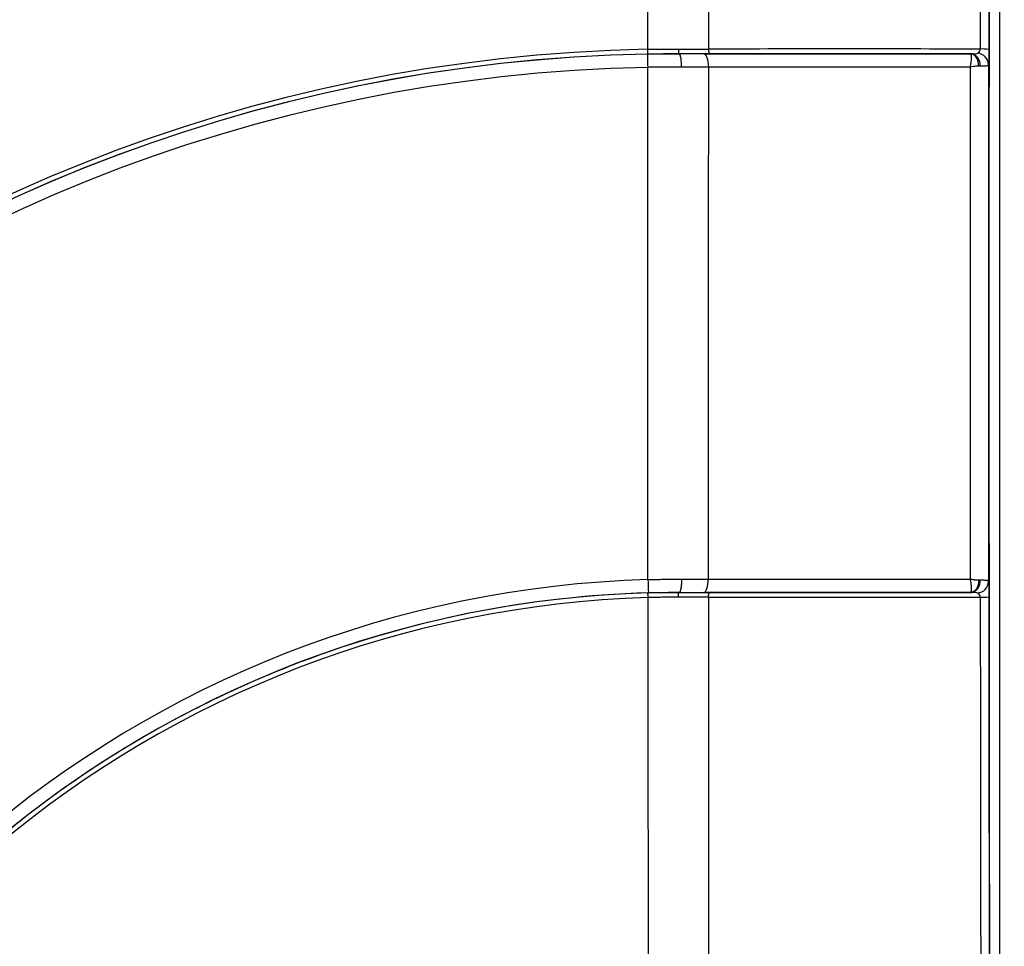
# Model space of a CAD drawing. Header units: millimetres. Extents: x 19 to 819, y 19 to 629.
# Tile 9 of 46: x 298 to 333, y 426 to 459. Entities that reach past the tile are written whole.
import ezdxf

# ---------------------------------------------------------------- set-up
doc = ezdxf.new("R2010")
doc.units = ezdxf.units.MM
doc.header["$LTSCALE"] = 3
doc.layers.add('DIMENSIONS', color=140, linetype='Continuous', lineweight=25)
doc.styles.add('SLDTEXTSTYLE0', font='TXT', dxfattribs={"width": 0.7})
doc.dimstyles.new('SLDDIMSTYLE0', dxfattribs={"dimtxt": 6.474023, "dimasz": 9.906, "dimexe": 0, "dimexo": 0.0625, "dimgap": 1.618506, "dimtad": 0, "dimtih": 1, "dimtoh": 1, "dimrnd": 1e-09, "dimzin": 4, "dimdsep": 46, "dimtxsty": 'SLDTEXTSTYLE0', "dimsah": 1, "dimcen": 0.09, "dimadec": 0, "dimazin": 1, "dimtfac": 1, "dimtofl": 0, "dimtmove": 0, "dimatfit": 3, "dimfxl": 0, "dimfrac": 2, "dimtolj": 1, "dimtzin": 12, "dimarcsym": 0})
doc.dimstyles.new('SLDDIMSTYLE2', dxfattribs={"dimtxt": 6.474023, "dimasz": 9.906, "dimexe": 0, "dimexo": 0.0625, "dimgap": 1.618506, "dimtad": 0, "dimtih": 1, "dimtoh": 1, "dimrnd": 1e-09, "dimzin": 12, "dimdsep": 46, "dimtxsty": 'SLDTEXTSTYLE0', "dimsah": 1, "dimcen": 0.09, "dimadec": 0, "dimazin": 3, "dimtfac": 1, "dimtofl": 0, "dimtmove": 0, "dimatfit": 3, "dimfxl": 0, "dimfrac": 2, "dimtolj": 1, "dimtzin": 12, "dimarcsym": 0})

# ---------------------------------------------------------------- blocks, each defined once
blk = doc.blocks.new('_D')
at = {"layer": 'DIMENSIONS'}
for p, q in [((227.453, 404.732), (227.453, 533.601)), ((333.471, 495.633), (333.471, 533.601)), ((227.453, 524.076), (261.887, 524.076)), ((270.659, 524.076), (268.485, 524.076)), ((268.485, 524.076), (268.485, 513.786)), ((289.897, 524.076), (292.071, 524.076)), ((292.071, 524.076), (292.071, 513.786)), ((333.471, 524.076), (298.67, 524.076)), ((268.485, 513.786), (270.659, 513.786)), ((292.071, 513.786), (289.897, 513.786))]:
    blk.add_line(p, q, dxfattribs=at)
for points in [[(227.453, 524.076), (237.359, 522.552), (237.359, 525.6)], [(333.471, 524.076), (323.565, 525.6), (323.565, 522.552)]]:
    blk.add_solid(points, dxfattribs=at)
at = {"layer": 'DIMENSIONS', "char_height": 6.35, "attachment_point": 1, "style": 'SLDTEXTSTYLE0'}
for s, insert in [('106.0', (267.966, 533.71)), ('4.17', (270.659, 521.972))]:
    blk.add_mtext(s, dxfattribs=dict(at, insert=insert))
blk = doc.blocks.new('_D_2')
at = {"layer": 'DIMENSIONS'}
for p, q in [((317.74, 495.272), (143.255, 495.272)), ((152.78, 495.272), (152.78, 434.931)), ((143.161, 423.192), (140.987, 423.192)), ((140.987, 423.192), (140.987, 412.903)), ((162.399, 423.192), (164.573, 423.192)), ((164.573, 423.192), (164.573, 412.903)), ((140.987, 412.903), (143.161, 412.903)), ((164.573, 412.903), (162.399, 412.903)), ((152.78, 343.715), (152.78, 411.454)), ((201.807, 343.715), (143.255, 343.715))]:
    blk.add_line(p, q, dxfattribs=at)
for points in [[(152.78, 495.272), (151.256, 485.366), (154.304, 485.366)], [(152.78, 343.715), (154.304, 353.621), (151.256, 353.621)]]:
    blk.add_solid(points, dxfattribs=at)
at = {"layer": 'DIMENSIONS', "char_height": 6.35, "attachment_point": 1, "style": 'SLDTEXTSTYLE0'}
for s, insert in [('151.6', (140.468, 432.827)), ('5.97', (143.161, 421.088))]:
    blk.add_mtext(s, dxfattribs=dict(at, insert=insert))

msp = doc.modelspace()

# ---------------------------------------------------------------- linework, layer by layer
for p, q in [((320.603, 458.257), (321.186, 458.263)), ((321.172, 458.263), (320.616, 458.258)), ((321.74, 458.269), (321.172, 458.263)), ((321.172, 458.266), (321.172, 458.266)), ((321.186, 458.263), (321.74, 458.269)), ((321.74, 458.269), (321.74, 458.269)), ((332.282, 458.269), (322.86, 458.269)), ((332.244, 457.788), (322.796, 457.788)), ((322.793, 439.304), (332.244, 439.304)), ((321.363, 438.818), (320.615, 438.807)), ((320.633, 438.807), (321.331, 438.818)), ((321.331, 438.818), (321.74, 438.823)), ((321.74, 438.823), (321.363, 438.818)), ((322.857, 438.823), (332.282, 438.824)), ((332.272, 438.837), (332.309, 438.831)), ((332.34, 438.831), (332.324, 438.823))]:
    msp.add_line(p, q)
at = {"flags": 128}
for points in [[(322.629, 458.269), (322.661, 458.26), (322.692, 458.232), (322.72, 458.188), (322.745, 458.129), (322.766, 458.056), (322.781, 457.973), (322.792, 457.882), (322.796, 457.788)], [(322.801, 458.44), (322.802, 458.406), (322.806, 458.374), (322.811, 458.344), (322.819, 458.319), (322.828, 458.297), (322.838, 458.282), (322.849, 458.272), (322.86, 458.269)], [(332.553, 457.82), (332.546, 457.908), (332.529, 457.993), (332.501, 458.07), (332.463, 458.138), (332.419, 458.194), (332.368, 458.235), (332.313, 458.26), (332.255, 458.269)], [(322.627, 438.823), (322.659, 438.832), (322.689, 438.86), (322.718, 438.904), (322.743, 438.963), (322.763, 439.036), (322.779, 439.119), (322.789, 439.209), (322.793, 439.304)], [(332.553, 439.273), (332.546, 439.184), (332.529, 439.1), (332.501, 439.022), (332.463, 438.954), (332.419, 438.899), (332.368, 438.857), (332.313, 438.832), (332.255, 438.824)], [(322.798, 438.652), (322.799, 438.686), (322.803, 438.718), (322.809, 438.748), (322.816, 438.773), (322.825, 438.795), (322.835, 438.81), (322.846, 438.82), (322.857, 438.823)]]:
    msp.add_lwpolyline(points, dxfattribs=at)
for centre, radius, start, end in [((321.935, 400.39), 92.314, 91.28728, 178.71399), ((321.885, 400.39), 91.974, 94.28432, 175.71696), ((321.746, 400.464), 77.75, 90.83437, 177.80819), ((321.749, 400.464), 77.203, 90.84227, 176.96139), ((321.75, 400.464), 77.008, 90.84231, 176.96135), ((321.741, 400.464), 57.976, 91.1147, 172.56384), ((321.74, 400.464), 57.805, 91.1147, 172.56905), ((321.74, 400.464), 57.805, 91.12717, 172.54499), ((338.171, 458.24), 17.568, 179.9448, 181.5095), ((314.361, 458.265), 6.255, 359.9307, 1.4968), ((332.2, 457.871), 0.406, 352.6882, 78.3187), ((332.47, 457.857), 0.434, 3.2575, 83.9903), ((332.659, 456.455), 1.986, 82.7434, 91.5851), ((321.736, 400.464), 57.325, 91.12717, 172.86491), ((321.736, 400.463), 38.84, 91.6523, 169.6189), ((338.196, 439.677), 17.584, 181.2692, 182.833), ((332.2, 439.221), 0.406, 281.6738, 7.314), ((332.469, 439.235), 0.434, 276.0115, 356.7443), ((321.739, 400.464), 38.36, 91.6523, 168.471), ((321.741, 400.464), 38.189, 91.6798, 168.5026), ((314.363, 438.494), 6.26, 1.2971, 2.8621), ((332.659, 440.63), 1.979, 268.4089, 277.2836)]:
    msp.add_arc(centre, radius, start, end)
for points, knots in [([(305.36, 493.701), (304.559, 493.559), (302.494, 493.193), (299.196, 492.428), (295.467, 491.427), (291.778, 490.267), (288.131, 488.956), (284.535, 487.494), (280.994, 485.883), (277.516, 484.125), (274.105, 482.22), (270.768, 480.172), (267.511, 477.983), (264.34, 475.655), (261.259, 473.19), (258.276, 470.592), (255.394, 467.863), (252.62, 465.005), (249.958, 462.023), (247.503, 459.026), (245.248, 456.035), (243.186, 453.072), (241.239, 450.034), (239.409, 446.925), (237.7, 443.751), (236.115, 440.517), (234.654, 437.229), (233.321, 433.892), (232.118, 430.513), (231.046, 427.1), (230.109, 423.662), (229.319, 420.317), (228.907, 418.108), (228.712, 417.061)], [0, 0, 0, 0, 0.021143, 0.054533, 0.087982, 0.12149, 0.15506, 0.188694, 0.222395, 0.256164, 0.290006, 0.323924, 0.357924, 0.392009, 0.426185, 0.460461, 0.494844, 0.529344, 0.563972, 0.598743, 0.630036, 0.661319, 0.692589, 0.723842, 0.755076, 0.786284, 0.817461, 0.848597, 0.879679, 0.910686, 0.941585, 0.972319, 1, 1, 1, 1]), ([(333.04, 408.891), (333.037, 408.968), (333.021, 409.294), (332.999, 410.408), (332.977, 412.169), (332.97, 414.327), (332.965, 416.542), (332.96, 418.774), (332.956, 421.004), (332.947, 425.414), (332.938, 431.698), (332.931, 439.866), (332.928, 447.226), (332.929, 454.084), (332.933, 460.435), (332.94, 466.778), (332.95, 473.112), (332.958, 477.549), (332.964, 480.118), (332.966, 480.849), (332.968, 481.742), (332.97, 482.479), (332.971, 483.016), (332.971, 483.218), (332.973, 483.987), (332.981, 485.324), (333.003, 486.964), (333.031, 488.144), (333.052, 488.491), (333.061, 488.635)], [0, 0, 0, 0, 0.007276, 0.030929, 0.054578, 0.081323, 0.108269, 0.135192, 0.162104, 0.189008, 0.294647, 0.388965, 0.483356, 0.559653, 0.635889, 0.712102, 0.788331, 0.864617, 0.872608, 0.881432, 0.891089, 0.904982, 0.908152, 0.910592, 0.912301, 0.936096, 0.959577, 0.983212, 1, 1, 1, 1]), ([(333.322, 486.825), (333.321, 486.57), (333.318, 486.077), (333.315, 485.151), (333.311, 483.643), (333.31, 481.432), (333.308, 478.674), (333.306, 475.898), (333.303, 471.144), (333.301, 464.708), (333.298, 456.586), (333.298, 448.423), (333.298, 439.916), (333.301, 431.429), (333.304, 424.761), (333.306, 420.892), (333.307, 419.458), (333.308, 419.011), (333.308, 418.565), (333.308, 418.119), (333.309, 417.672), (333.309, 416.867), (333.31, 415.824), (333.311, 414.663), (333.311, 413.962), (333.312, 413.608), (333.312, 413.487), (333.312, 413.389), (333.313, 412.691), (333.316, 411.431), (333.323, 409.916), (333.329, 409.291), (333.332, 409.012)], [0, 0, 0, 0, 0.013423, 0.025961, 0.03856, 0.073543, 0.108566, 0.14357, 0.17856, 0.288468, 0.386595, 0.484798, 0.595976, 0.707057, 0.804817, 0.847855, 0.853493, 0.859131, 0.864769, 0.870408, 0.876047, 0.881687, 0.900923, 0.915601, 0.925721, 0.927539, 0.929072, 0.930321, 0.931286, 0.955821, 0.980329, 1, 1, 1, 1]), ([(312.658, 484.767), (312.36, 484.734), (311.769, 484.668), (310.89, 484.559), (310.025, 484.442), (309.174, 484.319), (308.337, 484.189), (307.514, 484.053), (306.706, 483.912), (305.911, 483.764), (305.131, 483.612), (304.365, 483.455), (303.613, 483.294), (302.876, 483.129), (302.152, 482.961), (301.443, 482.789), (300.748, 482.614), (300.066, 482.437), (299.399, 482.258), (298.746, 482.076), (298.107, 481.893), (297.482, 481.709), (296.87, 481.524), (296.273, 481.338), (295.689, 481.152), (295.119, 480.965), (294.562, 480.779), (294.019, 480.593), (293.49, 480.408), (292.974, 480.224), (292.471, 480.041), (291.982, 479.859), (291.506, 479.679), (291.044, 479.5), (290.594, 479.324), (290.158, 479.15), (289.734, 478.979), (289.324, 478.81), (288.926, 478.644), (288.541, 478.482), (288.169, 478.322), (287.81, 478.166), (287.463, 478.013), (287.128, 477.865), (286.807, 477.72), (286.497, 477.579), (286.2, 477.443), (284.911, 476.844), (282.634, 475.722), (279.223, 473.855), (276.076, 471.934), (271.963, 469.17), (267.214, 465.53), (262.626, 461.329), (259.192, 457.742), (255.92, 454.001), (252.153, 449.085), (248.842, 443.873), (246.493, 439.579), (244.376, 435.283), (242.082, 429.779), (240.277, 424.155), (239.125, 419.603), (238.609, 417.152), (238.303, 415.503), (238.134, 414.542), (237.919, 413.212), (237.673, 411.51), (237.529, 410.248), (237.449, 409.556)], [0, 0, 0, 0, 0.007819, 0.015525, 0.023119, 0.030599, 0.037966, 0.045219, 0.05236, 0.059388, 0.066302, 0.073104, 0.079792, 0.086368, 0.09283, 0.099179, 0.105415, 0.111538, 0.117548, 0.123445, 0.129229, 0.134899, 0.140457, 0.145901, 0.151233, 0.156451, 0.161556, 0.166548, 0.171427, 0.176193, 0.180846, 0.185386, 0.189812, 0.194126, 0.198326, 0.202414, 0.206388, 0.210249, 0.213997, 0.217632, 0.221154, 0.224563, 0.227859, 0.231042, 0.234111, 0.237068, 0.239911, 0.242641, 0.274171, 0.306138, 0.344087, 0.370358, 0.435437, 0.50002, 0.532505, 0.56499, 0.629698, 0.693903, 0.725906, 0.7574, 0.818885, 0.881314, 0.911355, 0.941397, 0.946652, 0.955141, 0.966861, 0.981815, 1, 1, 1, 1]), ([(320.613, 458.429), (320.613, 458.985), (320.613, 460.115), (320.613, 461.835), (320.614, 463.609), (320.614, 465.435), (320.614, 467.313), (320.615, 469.243), (320.615, 471.225), (320.616, 473.259), (320.617, 475.345), (320.618, 476.752), (320.618, 477.464)], [0, 0, 0, 0, 0.087481, 0.177745, 0.27079, 0.366617, 0.465226, 0.566617, 0.67079, 0.777745, 0.887482, 1, 1, 1, 1]), ([(332.631, 477.477), (332.63, 476.901), (332.627, 475.75), (332.624, 474.021), (332.621, 472.292), (332.618, 470.562), (332.616, 468.832), (332.613, 467.101), (332.611, 465.369), (332.609, 463.637), (332.607, 461.905), (332.606, 460.173), (332.605, 459.018), (332.605, 458.44)], [0, 0, 0, 0, 0.090974, 0.181935, 0.272883, 0.363818, 0.45474, 0.545649, 0.636545, 0.727429, 0.818299, 0.909156, 1, 1, 1, 1]), ([(332.936, 477.433), (332.935, 476.858), (332.933, 475.709), (332.93, 473.984), (332.927, 472.258), (332.924, 470.531), (332.921, 468.804), (332.919, 467.076), (332.917, 465.347), (332.915, 463.618), (332.913, 461.888), (332.912, 460.157), (332.911, 459.002), (332.91, 458.425)], [0, 0, 0, 0, 0.090935, 0.181855, 0.272762, 0.363661, 0.454554, 0.545446, 0.636339, 0.727238, 0.818145, 0.909065, 1, 1, 1, 1]), ([(320.613, 458.429), (320.687, 458.43), (320.833, 458.433), (321.053, 458.436), (321.273, 458.438), (321.493, 458.439), (321.638, 458.439), (321.711, 458.44)], [0, 0, 0, 0, 0.19927, 0.399022, 0.59914, 0.799505, 1, 1, 1, 1]), ([(321.711, 458.44), (321.711, 458.399), (321.714, 458.351), (321.726, 458.285), (321.733, 458.269), (321.74, 458.269)], [0, 0, 0, 0, 0.5, 0.5, 1, 1, 1, 1]), ([(321.711, 458.44), (321.784, 458.44), (321.931, 458.44), (322.15, 458.44), (322.369, 458.44), (322.586, 458.44), (322.729, 458.44), (322.801, 458.44)], [0, 0, 0, 0, 0.198082, 0.397251, 0.59738, 0.798341, 1, 1, 1, 1]), ([(321.831, 457.788), (321.831, 457.846), (321.829, 457.907), (321.819, 458.026), (321.812, 458.082), (321.795, 458.175), (321.784, 458.212), (321.762, 458.258), (321.75, 458.269), (321.74, 458.269)], [0, 0, 0, 0, 0.25, 0.25, 0.5, 0.5, 0.75, 0.75, 1, 1, 1, 1]), ([(332.244, 457.788), (332.249, 457.806), (332.258, 457.844), (332.27, 457.906), (332.283, 457.99), (332.29, 458.067), (332.292, 458.149), (332.287, 458.214), (332.273, 458.261), (332.261, 458.266), (332.255, 458.269)], [0, 0, 0, 0, 0.069525, 0.152702, 0.250241, 0.421802, 0.500494, 0.68764, 0.855085, 1, 1, 1, 1]), ([(332.282, 458.269), (332.34, 458.269), (332.392, 458.269), (332.471, 458.275), (332.499, 458.281), (332.515, 458.289)], [0, 0, 0, 0, 0.5, 0.5, 1, 1, 1, 1]), ([(332.91, 458.425), (332.91, 458.402), (332.91, 458.357), (332.91, 458.291), (332.91, 458.226), (332.909, 458.164), (332.908, 458.075), (332.906, 457.969), (332.904, 457.911), (332.903, 457.882)], [0, 0, 0, 0, 0.099006, 0.197217, 0.295918, 0.396373, 0.499783, 0.745504, 1, 1, 1, 1]), ([(332.553, 457.82), (332.531, 457.82), (332.485, 457.819), (332.418, 457.812), (332.338, 457.801), (332.282, 457.794), (332.244, 457.788)], [0, 0, 0, 0, 0.233544, 0.499736, 0.660283, 1, 1, 1, 1]), ([(332.903, 457.882), (332.902, 457.875), (332.899, 457.861), (332.884, 457.846), (332.86, 457.834), (332.816, 457.823), (332.738, 457.818), (332.651, 457.819), (332.603, 457.819)], [0, 0, 0, 0, 0.116063, 0.238125, 0.366337, 0.500642, 0.726238, 1, 1, 1, 1]), ([(332.903, 457.882), (332.903, 457.316), (332.902, 456.185), (332.901, 454.487), (332.901, 452.79), (332.9, 451.092), (332.9, 449.395), (332.9, 447.698), (332.9, 446), (332.901, 444.303), (332.901, 442.605), (332.902, 440.908), (332.903, 439.776), (332.903, 439.21)], [0, 0, 0, 0, 0.090934, 0.181853, 0.272761, 0.36366, 0.454554, 0.545446, 0.63634, 0.727239, 0.818147, 0.909066, 1, 1, 1, 1]), ([(321.831, 457.788), (321.75, 457.788), (321.588, 457.788), (321.344, 457.787), (321.099, 457.785), (320.854, 457.782), (320.69, 457.779), (320.609, 457.778)], [0, 0, 0, 0, 0.200615, 0.40107, 0.601217, 0.800908, 1, 1, 1, 1]), ([(320.616, 439.287), (320.616, 439.857), (320.615, 441.026), (320.613, 442.823), (320.612, 444.706), (320.611, 446.675), (320.61, 448.73), (320.61, 450.87), (320.609, 453.097), (320.609, 455.409), (320.609, 456.978), (320.609, 457.778)], [0, 0, 0, 0, 0.092536, 0.189716, 0.29154, 0.398007, 0.509118, 0.624873, 0.745272, 0.870314, 1, 1, 1, 1]), ([(332.244, 457.788), (332.244, 457.283), (332.243, 456.27), (332.243, 454.745), (332.242, 453.212), (332.242, 451.671), (332.242, 450.121), (332.241, 448.044), (332.242, 445.455), (332.243, 442.368), (332.244, 440.321), (332.244, 439.304)], [0, 0, 0, 0, 0.082028, 0.164511, 0.247448, 0.330841, 0.414688, 0.498989, 0.667824, 0.834828, 1, 1, 1, 1]), ([(320.616, 439.287), (320.697, 439.289), (320.86, 439.293), (321.103, 439.298), (321.347, 439.301), (321.59, 439.303), (321.751, 439.303), (321.832, 439.304)], [0, 0, 0, 0, 0.1991306, 0.3988329, 0.598971, 0.7994065, 1, 1, 1, 1]), ([(321.832, 439.304), (321.831, 439.246), (321.829, 439.185), (321.82, 439.066), (321.813, 439.01), (321.795, 438.917), (321.784, 438.88), (321.762, 438.834), (321.75, 438.823), (321.74, 438.823)], [0, 0, 0, 0, 0.25, 0.25, 0.5, 0.5, 0.75, 0.75, 1, 1, 1, 1]), ([(332.244, 439.304), (332.272, 439.3), (332.318, 439.294), (332.371, 439.286), (332.425, 439.279), (332.485, 439.274), (332.531, 439.273), (332.553, 439.273)], [0, 0, 0, 0, 0.245337, 0.413325, 0.499987, 0.766308, 1, 1, 1, 1]), ([(332.268, 438.83), (332.27, 438.835), (332.277, 438.845), (332.284, 438.872), (332.289, 438.911), (332.291, 438.959), (332.29, 439.026), (332.282, 439.112), (332.266, 439.213), (332.251, 439.276), (332.244, 439.304)], [0, 0, 0, 0, 0.098942, 0.205801, 0.319967, 0.440411, 0.53093, 0.719602, 0.877651, 1, 1, 1, 1]), ([(332.603, 439.273), (332.624, 439.273), (332.664, 439.274), (332.716, 439.274), (332.759, 439.272), (332.794, 439.27), (332.833, 439.266), (332.87, 439.256), (332.897, 439.238), (332.901, 439.219), (332.903, 439.21)], [0, 0, 0, 0, 0.115193, 0.223165, 0.323503, 0.415953, 0.500399, 0.677678, 0.844175, 1, 1, 1, 1]), ([(332.903, 439.21), (332.904, 439.197), (332.905, 439.17), (332.906, 439.118), (332.907, 439.058), (332.909, 438.968), (332.91, 438.839), (332.91, 438.725), (332.91, 438.668)], [0, 0, 0, 0, 0.126228, 0.250402, 0.374577, 0.500805, 0.749756, 1, 1, 1, 1]), ([(320.615, 438.807), (318.473, 438.744), (316.336, 438.501), (312.132, 437.663), (310.066, 437.067), (306.061, 435.538), (304.123, 434.606), (300.429, 432.431), (298.673, 431.188), (295.394, 428.428), (293.871, 426.91), (291.098, 423.64), (289.849, 421.889), (287.661, 418.203), (286.722, 416.269), (285.179, 412.269), (284.576, 410.205), (284.149, 408.104)], [0, 0, 0, 0, 0.125, 0.125, 0.25, 0.25, 0.375, 0.375, 0.5, 0.5, 0.625, 0.625, 0.75, 0.75, 0.875, 0.875, 1, 1, 1, 1]), ([(321.711, 438.652), (321.639, 438.652), (321.494, 438.652), (321.276, 438.65), (321.058, 438.647), (320.84, 438.642), (320.694, 438.638), (320.622, 438.636)], [0, 0, 0, 0, 0.200474, 0.400818, 0.600925, 0.800688, 1, 1, 1, 1]), ([(320.653, 419.587), (320.652, 420.123), (320.648, 421.242), (320.644, 422.997), (320.639, 424.899), (320.636, 426.951), (320.632, 429.332), (320.628, 432.089), (320.624, 435.266), (320.623, 437.481), (320.622, 438.636)], [0, 0, 0, 0, 0.084499, 0.176758, 0.276778, 0.384558, 0.500098, 0.651798, 0.818432, 1, 1, 1, 1]), ([(321.711, 438.652), (321.711, 438.693), (321.714, 438.741), (321.725, 438.807), (321.733, 438.823), (321.74, 438.823)], [0, 0, 0, 0, 0.5, 0.5, 1, 1, 1, 1]), ([(322.798, 438.652), (322.727, 438.652), (322.584, 438.652), (322.367, 438.652), (322.149, 438.652), (321.931, 438.652), (321.784, 438.652), (321.711, 438.652)], [0, 0, 0, 0, 0.201594, 0.402522, 0.602651, 0.801852, 1, 1, 1, 1]), ([(332.255, 438.824), (332.257, 438.824), (332.262, 438.824), (332.266, 438.828), (332.268, 438.83)], [0, 0, 0, 0, 0.4847912, 1, 1, 1, 1]), ([(332.605, 438.652), (332.605, 438.075), (332.606, 436.92), (332.607, 435.187), (332.609, 433.455), (332.611, 431.723), (332.613, 429.992), (332.616, 428.261), (332.618, 426.53), (332.621, 424.801), (332.624, 423.071), (332.627, 421.343), (332.63, 420.191), (332.631, 419.616)], [0, 0, 0, 0, 0.090844, 0.1817, 0.27257, 0.363453, 0.454349, 0.545258, 0.636181, 0.727116, 0.818064, 0.909026, 1, 1, 1, 1]), ([(332.91, 438.668), (332.911, 438.09), (332.912, 436.936), (332.913, 435.205), (332.915, 433.475), (332.917, 431.745), (332.919, 430.017), (332.921, 428.289), (332.924, 426.561), (332.927, 424.835), (332.93, 423.109), (332.933, 421.384), (332.935, 420.235), (332.936, 419.66)], [0, 0, 0, 0, 0.090935, 0.181855, 0.272762, 0.363661, 0.454554, 0.545446, 0.636339, 0.727238, 0.818145, 0.909065, 1, 1, 1, 1])]:
    msp.add_open_spline(points, degree=3, knots=knots)
for points in [[(322.811, 477.477), (322.806, 471.165), (322.803, 464.795), (322.801, 458.44)], [(322.629, 458.269), (322.337, 458.269), (322.04, 458.269), (321.74, 458.269)], [(322.86, 458.269), (322.495, 458.269), (322.122, 458.269), (321.74, 458.269)], [(322.629, 458.269), (325.838, 458.269), (329.047, 458.269), (332.255, 458.269)], [(332.605, 458.44), (329.337, 458.441), (326.069, 458.441), (322.801, 458.44)], [(332.255, 458.269), (332.265, 458.269), (332.273, 458.269), (332.282, 458.269)], [(332.515, 458.289), (332.566, 458.318), (332.603, 458.377), (332.605, 458.44)], [(332.603, 457.819), (332.587, 457.819), (332.57, 457.82), (332.553, 457.82)], [(322.796, 457.788), (322.483, 457.789), (322.16, 457.789), (321.831, 457.788)], [(322.796, 457.788), (322.794, 451.639), (322.793, 445.462), (322.793, 439.304)], [(321.832, 439.304), (322.159, 439.303), (322.482, 439.303), (322.793, 439.304)], [(332.553, 439.273), (332.57, 439.273), (332.587, 439.273), (332.603, 439.273)], [(321.74, 438.823), (322.04, 438.823), (322.335, 438.823), (322.627, 438.823)], [(321.74, 438.823), (322.121, 438.823), (322.494, 438.823), (322.857, 438.823)], [(332.255, 438.824), (329.046, 438.823), (325.836, 438.823), (322.627, 438.823)], [(322.798, 438.652), (322.798, 432.3), (322.8, 425.944), (322.799, 419.615)], [(322.798, 438.652), (326.067, 438.652), (329.336, 438.652), (332.605, 438.652)], [(332.282, 438.824), (332.273, 438.824), (332.265, 438.824), (332.255, 438.824)], [(332.515, 438.803), (332.484, 438.82), (332.399, 438.824), (332.282, 438.824)], [(332.605, 438.652), (332.603, 438.716), (332.565, 438.775), (332.515, 438.803)]]:
    msp.add_open_spline(points, degree=3)

# ---------------------------------------------------------------- dimensions: what is measured, and where the dimension line sits
at = {"layer": 'DIMENSIONS'}
dim = msp.add_linear_dim(base=(333.471, 524.076), p1=(227.453, 400.922), p2=(333.471, 491.823), dimstyle='SLDDIMSTYLE0', dxfattribs=at)
dim.commit()
dim.dimension.update_dxf_attribs({"geometry": '_D', "text_midpoint": (280.278, 524.076), "dimtype": 160})
dim = msp.add_linear_dim(base=(152.78, 495.272), p1=(205.617, 343.715), p2=(321.55, 495.272), angle=90, dimstyle='SLDDIMSTYLE2', dxfattribs=at)
dim.commit()
dim.dimension.update_dxf_attribs({"geometry": '_D_2', "text_midpoint": (152.78, 423.192), "dimtype": 160})

doc.saveas('drawing.dxf')
